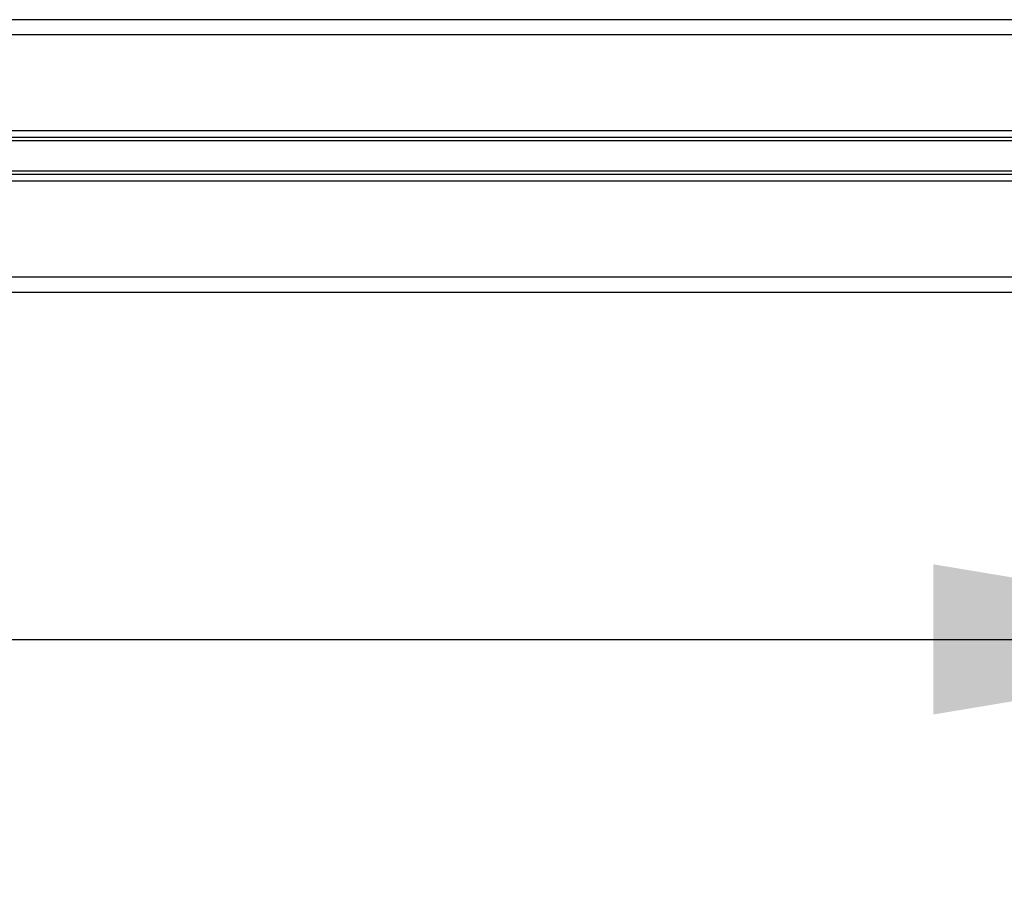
# Model space of a CAD drawing. Header units: millimetres. Extents: x 0 to 420, y 0 to 297.
# Tile 112 of 133: x 309.53 to 316.09, y 194.22 to 199.93. Entities that reach past the tile are written whole.
import ezdxf

# ---------------------------------------------------------------- set-up
doc = ezdxf.new("R2010")
doc.units = ezdxf.units.MM
doc.layers.add('QUOTE', color=174, linetype='Continuous')
doc.styles.add('SLDTEXTSTYLE3', font='TXT', dxfattribs={"width": 0.75})
doc.dimstyles.new('SLDDIMSTYLE0', dxfattribs={"dimtxt": 3, "dimasz": 3, "dimexe": 0, "dimexo": 0.0625, "dimgap": 0.75, "dimtad": 1, "dimdec": 0, "dimlfac": 24.785212, "dimrnd": 1e-09, "dimzin": 12, "dimdsep": 46, "dimtxsty": 'SLDTEXTSTYLE3', "dimsah": 1, "dimcen": 0.09, "dimadec": 0, "dimazin": 3, "dimtfac": 1, "dimtdec": 3, "dimtofl": 0, "dimtmove": 0, "dimatfit": 3, "dimfxl": 0, "dimfrac": 2, "dimtolj": 1, "dimtzin": 12, "dimarcsym": 0})

# ---------------------------------------------------------------- blocks, each defined once
blk = doc.blocks.new('_D')
at = {"layer": 'QUOTE'}
for p, q in [((296.4267, 196.22), (296.4267, 197.8039)), ((318.6174, 196.22), (318.6174, 197.8039)), ((296.4267, 195.8039), (318.6174, 195.8039))]:
    blk.add_line(p, q, dxfattribs=at)
for points in [[(296.4267, 195.8039), (299.4267, 195.3039), (299.4267, 196.3039)], [(318.6174, 195.8039), (315.6174, 196.3039), (315.6174, 195.3039)]]:
    blk.add_solid(points, dxfattribs=at)
at = {"layer": 'QUOTE', "insert": (304.197, 199.6711), "char_height": 3, "attachment_point": 1, "style": 'SLDTEXTSTYLE3'}
blk.add_mtext('550', dxfattribs=at)

msp = doc.modelspace()

# ---------------------------------------------------------------- linework, layer by layer
at = {"color": 7, "linetype": 'Continuous', "lineweight": 25}
for p, q in [((316.41286, 199.92908), (302.65465, 199.92908)), ((322.44468, 199.82821), (296.62283, 199.82821)), ((322.44468, 199.18872), (296.62283, 199.18872)), ((320.35674, 199.14498), (298.71077, 199.14498)), ((320.35384, 199.12182), (298.71367, 199.12182)), ((320.35384, 198.92074), (298.71367, 198.92074)), ((322.44468, 198.85384), (296.62283, 198.85384)), ((320.35674, 198.89758), (298.71077, 198.89758)), ((322.44468, 198.21435), (296.62283, 198.21435)), ((318.81348, 198.11348), (300.25403, 198.11348))]:
    msp.add_line(p, q, dxfattribs=at)

# ---------------------------------------------------------------- dimensions: what is measured, and where the dimension line sits
at = {"layer": 'QUOTE'}
dim = msp.add_linear_dim(base=(318.61737, 195.8039), p1=(296.42672, 194.22003), p2=(318.61737, 194.22003), dimstyle='SLDDIMSTYLE0', dxfattribs=at)
dim.commit()
dim.dimension.update_dxf_attribs({"geometry": '_D', "text_midpoint": (307.52204, 195.8039), "dimtype": 160})

doc.saveas('drawing.dxf')
